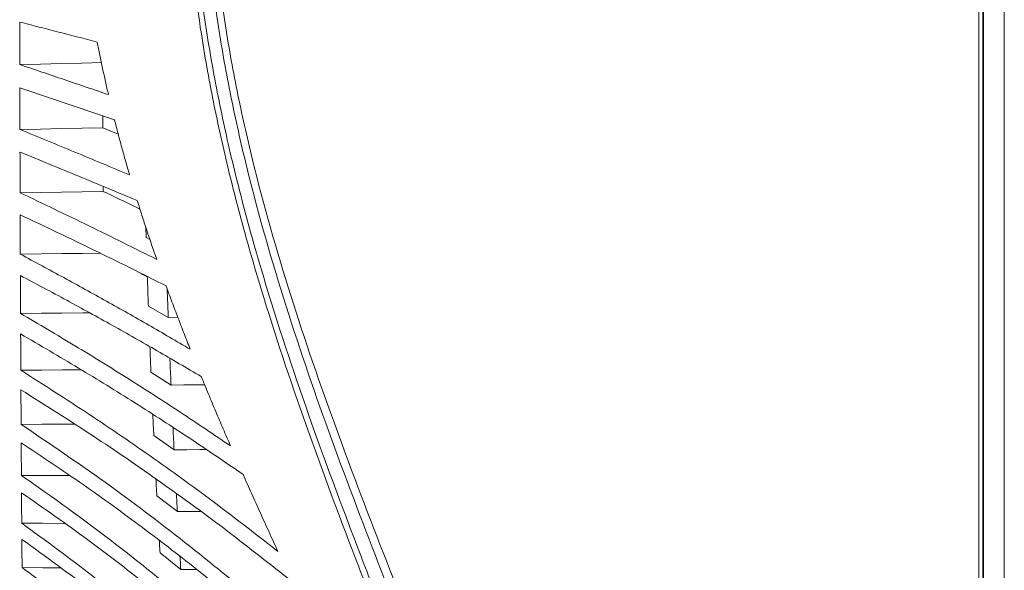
# Model space of a CAD drawing. Header units: millimetres. Extents: x 0 to 1118, y 0 to 864.
# Tile 116 of 256: x 216 to 246, y 668 to 685. Entities that reach past the tile are written whole.
import ezdxf

# ---------------------------------------------------------------- set-up
doc = ezdxf.new("R2010")
doc.units = ezdxf.units.MM

msp = doc.modelspace()

# ---------------------------------------------------------------- linework, layer by layer
at = {"color": 9, "linetype": 'Continuous', "lineweight": 0}
for p, q in [((245.576, 740.302), (245.576, 617.127)), ((246.239, 740.123), (246.239, 617.305))]:
    msp.add_line(p, q, dxfattribs=at)
at = {"color": 7, "linetype": 'Continuous', "lineweight": 15}
for p, q in [((245.451, 617.331), (245.451, 740.098)), ((245.589, 740.123), (245.589, 617.305)), ((218.712, 681.076), (218.234, 681.273)), ((219.577, 677.861), (219.567, 678.189)), ((219.695, 677.802), (219.577, 677.861)), ((220.266, 675.38), (219.649, 675.732)), ((220.266, 675.38), (220.563, 675.384)), ((220.353, 673.28), (219.729, 673.678)), ((220.448, 671.268), (219.817, 671.709)), ((220.549, 669.353), (219.912, 669.836)), ((220.655, 667.545), (220.011, 668.066))]:
    msp.add_line(p, q, dxfattribs=at)
at = {"color": 7, "linetype": 'Continuous', "lineweight": 15, "flags": 128}
for points in [[(218.19, 683.296), (217.584, 683.282), (216.941, 683.267), (216.297, 683.252), (215.654, 683.237)], [(218.234, 681.273), (217.59, 681.26), (216.946, 681.247), (216.303, 681.234), (215.659, 681.221)], [(218.241, 679.298), (217.597, 679.287), (216.953, 679.276), (216.309, 679.265), (215.665, 679.254)], [(218.149, 677.379), (217.605, 677.372), (216.961, 677.363), (216.316, 677.354), (215.671, 677.345)], [(217.817, 675.526), (217.615, 675.524), (216.969, 675.517), (216.324, 675.51), (215.679, 675.503)], [(217.569, 673.752), (216.979, 673.748), (216.333, 673.743), (215.687, 673.739)], [(220.353, 673.28), (220.752, 673.284), (221.151, 673.289), (221.396, 673.291)], [(217.358, 672.065), (216.989, 672.064), (216.342, 672.061), (215.695, 672.059)], [(220.448, 671.268), (220.847, 671.271), (221.247, 671.274), (221.451, 671.275)], [(217.197, 670.473), (217, 670.473), (216.352, 670.472), (215.705, 670.472)], [(220.549, 669.353), (220.94, 669.355), (221.268, 669.356)], [(217.048, 668.983), (217.012, 668.983), (216.363, 668.985), (215.715, 668.987)], [(216.915, 667.602), (216.375, 667.605), (215.725, 667.61)], [(220.655, 667.545), (221.045, 667.545), (221.156, 667.545)]]:
    msp.add_lwpolyline(points, dxfattribs=at)
at = {"color": 9, "linetype": 'Continuous', "lineweight": 0}
for points, knots in [([(237.951, 623.619), (237.938, 624.389), (237.913, 625.93), (237.7, 628.915), (237.254, 632.569), (236.472, 636.862), (235.484, 641.117), (234.321, 645.326), (233.011, 649.493), (231.58, 653.622), (229.546, 659.089), (227.654, 663.834), (225.806, 668.602), (224.517, 672.049), (223.344, 675.556), (222.52, 678.419), (221.978, 680.581), (221.523, 682.754), (221.166, 684.937), (220.913, 687.136), (220.774, 689.348), (220.756, 691.564), (220.865, 693.778), (221.105, 695.984), (221.479, 698.171), (221.987, 700.334), (222.626, 702.459), (223.389, 704.54), (224.264, 706.574), (225.234, 708.561), (226.284, 710.504), (227.759, 713.04), (229.699, 716.141), (231.749, 719.39), (233.428, 722.231), (234.664, 724.524), (235.71, 726.736), (236.566, 728.875), (237.262, 731.091), (237.686, 733.094), (237.906, 734.839), (237.936, 735.817), (237.951, 736.307)], [0, 0, 0, 0, 0.019382, 0.0388, 0.075345, 0.112022, 0.148628, 0.185301, 0.221943, 0.258625, 0.295326, 0.36883, 0.387236, 0.424098, 0.46151, 0.480298, 0.499107, 0.517637, 0.536187, 0.554778, 0.573348, 0.591973, 0.610553, 0.629143, 0.647801, 0.666393, 0.685054, 0.703635, 0.722188, 0.740787, 0.759284, 0.7778, 0.814658, 0.851371, 0.874547, 0.897755, 0.91695, 0.93614, 0.955754, 0.975359, 0.987647, 1, 1, 1, 1]), ([(238.097, 736.311), (238.085, 735.818), (238.061, 734.832), (237.851, 733.084), (237.436, 731.082), (236.747, 728.858), (235.889, 726.693), (234.834, 724.453), (233.59, 722.143), (231.908, 719.297), (229.855, 716.046), (227.914, 712.949), (226.44, 710.418), (225.392, 708.482), (224.423, 706.503), (223.55, 704.477), (222.79, 702.406), (222.154, 700.291), (221.647, 698.14), (221.276, 695.961), (221.037, 693.766), (220.929, 691.561), (220.947, 689.355), (221.086, 687.153), (221.339, 684.961), (221.696, 682.787), (222.151, 680.621), (222.693, 678.465), (223.516, 675.609), (224.69, 672.109), (225.978, 668.666), (227.827, 663.9), (229.719, 659.154), (231.751, 653.682), (233.182, 649.549), (234.491, 645.375), (235.652, 641.159), (236.637, 636.898), (237.415, 632.594), (237.859, 628.932), (238.06, 625.935), (238.097, 624.39), (238.097, 623.618), (238.097, 623.618)], [0, 0, 0, 0, 0.012416, 0.024833, 0.044289, 0.063816, 0.083386, 0.102901, 0.126154, 0.149412, 0.186152, 0.222977, 0.241439, 0.259899, 0.278406, 0.296911, 0.31541, 0.33395, 0.35249, 0.371026, 0.389564, 0.408061, 0.42658, 0.445099, 0.4636, 0.482101, 0.500571, 0.519319, 0.538068, 0.575411, 0.612236, 0.630634, 0.704154, 0.740882, 0.777608, 0.814299, 0.851003, 0.887703, 0.9244, 0.961089, 0.980545, 1, 1, 1, 1, 1]), ([(238.555, 623.618), (238.555, 623.618), (238.555, 624.343), (238.507, 626.525), (238.209, 630.156), (237.57, 634.483), (236.702, 638.769), (235.638, 643.012), (234.411, 647.21), (233.046, 651.367), (231.57, 655.486), (230.011, 659.576), (228.403, 663.649), (226.791, 667.725), (225.233, 671.826), (223.807, 675.981), (222.808, 679.509), (222.171, 682.374), (221.788, 684.543), (221.508, 686.731), (221.343, 688.931), (221.298, 691.139), (221.381, 693.346), (221.596, 695.543), (221.945, 697.724), (222.432, 699.879), (223.051, 702), (223.8, 704.078), (224.663, 706.108), (225.626, 708.09), (226.672, 710.026), (228.146, 712.557), (230.094, 715.65), (232.168, 718.907), (233.882, 721.773), (235.146, 724.088), (236.209, 726.302), (237.067, 728.406), (237.771, 730.566), (238.24, 732.618), (238.508, 734.538), (238.539, 735.72), (238.555, 736.311)], [0, 0, 0, 0, 0, 0.018255, 0.054923, 0.091601, 0.128278, 0.164958, 0.20165, 0.238344, 0.275056, 0.31177, 0.348506, 0.385271, 0.422072, 0.458918, 0.495814, 0.514271, 0.532761, 0.55125, 0.569759, 0.588267, 0.60679, 0.625312, 0.643807, 0.662338, 0.68087, 0.699386, 0.717903, 0.73637, 0.754822, 0.773275, 0.810082, 0.846803, 0.870466, 0.894124, 0.913157, 0.932239, 0.951284, 0.970267, 0.985135, 1, 1, 1, 1]), ([(238.908, 736.309), (238.889, 735.708), (238.85, 734.507), (238.566, 732.561), (238.079, 730.487), (237.357, 728.309), (236.48, 726.188), (235.399, 723.963), (234.119, 721.64), (232.39, 718.773), (230.303, 715.521), (228.348, 712.436), (226.87, 709.915), (225.825, 707.989), (224.862, 706.018), (224, 704), (223.254, 701.934), (222.637, 699.826), (222.152, 697.684), (221.805, 695.516), (221.593, 693.331), (221.511, 691.137), (221.557, 688.942), (221.724, 686.753), (222.005, 684.576), (222.39, 682.417), (223.029, 679.565), (224.034, 676.051), (225.467, 671.909), (227.032, 667.817), (228.654, 663.748), (230.272, 659.677), (231.841, 655.586), (233.329, 651.463), (234.704, 647.301), (235.942, 643.093), (237.016, 638.84), (237.897, 634.538), (238.544, 630.193), (238.863, 626.543), (238.897, 624.348), (238.908, 623.618)], [0, 0, 0, 0, 0.0151052, 0.0302135, 0.0493734, 0.0685948, 0.0878524, 0.1070619, 0.1307913, 0.1545261, 0.1912488, 0.2279761, 0.2463528, 0.2647277, 0.2830942, 0.3014952, 0.3198943, 0.3383011, 0.3567075, 0.3750776, 0.393479, 0.4118812, 0.4302759, 0.4486715, 0.4670576, 0.4854449, 0.5038098, 0.54055, 0.5772798, 0.614004, 0.6507265, 0.6874493, 0.7241836, 0.7609161, 0.7976672, 0.8344158, 0.8711927, 0.9079655, 0.9448022, 0.9816285, 1, 1, 1, 1])]:
    msp.add_open_spline(points, degree=3, knots=knots, dxfattribs=at)
at = {"color": 7, "linetype": 'Continuous', "lineweight": 15}
for points, knots in [([(218.062, 683.936), (217.861, 683.988), (217.459, 684.092), (216.856, 684.247), (216.253, 684.403), (215.852, 684.507), (215.652, 684.559)], [0, 0, 0, 0, 0.250004, 0.500009, 0.750004, 1, 1, 1, 1]), ([(215.652, 684.559), (215.652, 684.448), (215.652, 684.226), (215.653, 683.894), (215.654, 683.565), (215.654, 683.347), (215.654, 683.237)], [0, 0, 0, 0, 0.250933, 0.501866, 0.750918, 1, 1, 1, 1]), ([(218.408, 682.303), (218.377, 682.439), (218.315, 682.71), (218.227, 683.118), (218.142, 683.527), (218.089, 683.8), (218.062, 683.936)], [0, 0, 0, 0, 0.250063, 0.500125, 0.75005, 1, 1, 1, 1]), ([(215.654, 683.237), (215.884, 683.16), (216.343, 683.004), (217.032, 682.77), (217.721, 682.537), (218.179, 682.381), (218.408, 682.303)], [0, 0, 0, 0, 0.25, 0.5, 0.75, 1, 1, 1, 1]), ([(218.597, 681.523), (218.353, 681.606), (217.864, 681.772), (217.129, 682.02), (216.393, 682.268), (215.902, 682.434), (215.656, 682.516)], [0, 0, 0, 0, 0.250004, 0.500009, 0.750004, 1, 1, 1, 1]), ([(215.656, 682.516), (215.656, 682.407), (215.657, 682.189), (215.658, 681.865), (215.658, 681.542), (215.659, 681.328), (215.659, 681.221)], [0, 0, 0, 0, 0.250933, 0.501867, 0.750918, 1, 1, 1, 1]), ([(218.234, 681.273), (218.233, 681.326), (218.233, 681.45), (218.233, 681.575), (218.232, 681.647)], [0, 0, 0, 0, 0.426342, 1, 1, 1, 1]), ([(219.064, 679.807), (219.023, 679.949), (218.941, 680.234), (218.822, 680.663), (218.707, 681.092), (218.634, 681.379), (218.597, 681.523)], [0, 0, 0, 0, 0.250046, 0.500093, 0.750035, 1, 1, 1, 1]), ([(215.659, 681.221), (215.945, 681.104), (216.515, 680.869), (217.369, 680.516), (218.219, 680.162), (218.783, 679.925), (219.064, 679.807)], [0, 0, 0, 0, 0.249996, 0.499992, 0.749994, 1, 1, 1, 1]), ([(219.305, 679.009), (219.004, 679.135), (218.403, 679.388), (217.493, 679.766), (216.579, 680.142), (215.967, 680.392), (215.661, 680.517)], [0, 0, 0, 0, 0.250016, 0.500032, 0.750014, 1, 1, 1, 1]), ([(215.661, 680.517), (215.661, 680.41), (215.662, 680.197), (215.663, 679.881), (215.664, 679.566), (215.664, 679.358), (215.665, 679.254)], [0, 0, 0, 0, 0.250934, 0.501867, 0.750918, 1, 1, 1, 1]), ([(218.241, 679.298), (218.241, 679.323), (218.241, 679.376), (218.241, 679.428), (218.241, 679.455)], [0, 0, 0, 0, 0.493897, 1, 1, 1, 1]), ([(215.665, 679.254), (216.023, 679.083), (216.739, 678.741), (217.805, 678.225), (218.862, 677.706), (219.558, 677.357), (219.907, 677.183)], [0, 0, 0, 0, 0.250031, 0.500063, 0.750024, 1, 1, 1, 1]), ([(219.387, 678.748), (219.337, 678.772), (218.957, 678.956), (218.574, 679.139), (218.241, 679.298)], [0, 0, 0, 0, 0.131451, 1, 1, 1, 1]), ([(219.907, 677.183), (219.854, 677.334), (219.749, 677.637), (219.597, 678.093), (219.448, 678.55), (219.353, 678.856), (219.305, 679.009)], [0, 0, 0, 0, 0.2500519, 0.500104, 0.7500422, 1, 1, 1, 1]), ([(220.199, 676.362), (219.828, 676.548), (219.087, 676.921), (217.958, 677.474), (216.819, 678.024), (216.051, 678.387), (215.667, 678.569)], [0, 0, 0, 0, 0.2500449, 0.5000894, 0.7500369, 1, 1, 1, 1]), ([(215.667, 678.569), (215.667, 678.466), (215.668, 678.259), (215.669, 677.952), (215.67, 677.647), (215.671, 677.446), (215.671, 677.345)], [0, 0, 0, 0, 0.2509337, 0.5018673, 0.750918, 1, 1, 1, 1]), ([(215.671, 677.345), (216.122, 677.103), (217.023, 676.619), (218.353, 675.885), (219.665, 675.143), (220.521, 674.642), (220.95, 674.392)], [0, 0, 0, 0, 0.25008, 0.500161, 0.750058, 1, 1, 1, 1]), ([(221.292, 673.542), (220.838, 673.81), (219.93, 674.345), (218.535, 675.134), (217.119, 675.914), (216.156, 676.427), (215.674, 676.683)], [0, 0, 0, 0, 0.250106, 0.500212, 0.750081, 1, 1, 1, 1]), ([(215.674, 676.683), (215.674, 676.583), (215.675, 676.384), (215.676, 676.088), (215.677, 675.794), (215.678, 675.6), (215.679, 675.503)], [0, 0, 0, 0, 0.250934, 0.501868, 0.750918, 1, 1, 1, 1]), ([(219.617, 676.641), (219.584, 676.659), (219.492, 676.71), (219.399, 676.76), (219.339, 676.792)], [0, 0, 0, 0, 0.354738, 1, 1, 1, 1]), ([(219.649, 675.732), (219.645, 675.846), (219.636, 676.075), (219.626, 676.382), (219.619, 676.575), (219.616, 676.653)], [0, 0, 0, 0, 0.374201, 0.748402, 1, 1, 1, 1]), ([(220.95, 674.392), (220.885, 674.555), (220.756, 674.882), (220.567, 675.374), (220.38, 675.867), (220.259, 676.197), (220.199, 676.362)], [0, 0, 0, 0, 0.250041, 0.500081, 0.750033, 1, 1, 1, 1]), ([(220.266, 675.38), (220.262, 675.498), (220.252, 675.735), (220.241, 676.032), (220.235, 676.21), (220.233, 676.269)], [0, 0, 0, 0, 0.401256, 0.802513, 1, 1, 1, 1]), ([(215.679, 675.503), (216.244, 675.17), (217.376, 674.503), (219.026, 673.482), (220.641, 672.445), (221.682, 671.74), (222.203, 671.387)], [0, 0, 0, 0, 0.250177, 0.500356, 0.750126, 1, 1, 1, 1]), ([(222.592, 670.503), (222.042, 670.879), (220.944, 671.63), (219.236, 672.731), (217.487, 673.813), (216.283, 674.516), (215.681, 674.867)], [0, 0, 0, 0, 0.250221, 0.500443, 0.750158, 1, 1, 1, 1]), ([(215.681, 674.867), (215.682, 674.772), (215.683, 674.581), (215.684, 674.297), (215.685, 674.016), (215.686, 673.831), (215.687, 673.739)], [0, 0, 0, 0, 0.250934, 0.501868, 0.750918, 1, 1, 1, 1]), ([(219.729, 673.678), (219.725, 673.788), (219.716, 674.008), (219.705, 674.273), (219.699, 674.428), (219.697, 674.472)], [0, 0, 0, 0, 0.418538, 0.837076, 1, 1, 1, 1]), ([(220.353, 673.28), (220.348, 673.394), (220.338, 673.622), (220.326, 673.9), (220.319, 674.064), (220.317, 674.113)], [0, 0, 0, 0, 0.413411, 0.826821, 1, 1, 1, 1]), ([(215.687, 673.739), (216.393, 673.289), (217.806, 672.39), (219.835, 670.997), (221.8, 669.574), (223.048, 668.599), (223.672, 668.111)], [0, 0, 0, 0, 0.250355, 0.500713, 0.750249, 1, 1, 1, 1]), ([(222.203, 671.387), (222.126, 671.566), (221.971, 671.924), (221.741, 672.462), (221.515, 673.001), (221.366, 673.362), (221.292, 673.542)], [0, 0, 0, 0, 0.250027, 0.500054, 0.750023, 1, 1, 1, 1]), ([(224.099, 667.184), (223.445, 667.703), (222.136, 668.741), (220.069, 670.249), (217.932, 671.719), (216.437, 672.661), (215.69, 673.132)], [0, 0, 0, 0, 0.250459, 0.5009205, 0.7503176, 1, 1, 1, 1]), ([(215.69, 673.132), (215.69, 673.041), (215.691, 672.858), (215.693, 672.589), (215.694, 672.322), (215.695, 672.146), (215.695, 672.059)], [0, 0, 0, 0, 0.250934, 0.501868, 0.750918, 1, 1, 1, 1]), ([(219.817, 671.709), (219.813, 671.814), (219.803, 672.025), (219.792, 672.245), (219.787, 672.359), (219.787, 672.367)], [0, 0, 0, 0, 0.482095, 0.964191, 1, 1, 1, 1]), ([(215.695, 672.059), (216.573, 671.464), (218.329, 670.276), (220.796, 668.404), (223.153, 666.479), (224.62, 665.15), (225.353, 664.486)], [0, 0, 0, 0, 0.2507503, 0.5015006, 0.7505543, 1, 1, 1, 1]), ([(220.448, 671.268), (220.442, 671.377), (220.431, 671.595), (220.42, 671.827), (220.414, 671.95), (220.414, 671.962)], [0, 0, 0, 0, 0.474002, 0.948004, 1, 1, 1, 1]), ([(215.699, 671.484), (215.699, 671.398), (215.7, 671.226), (215.702, 670.971), (215.703, 670.72), (215.704, 670.555), (215.705, 670.472)], [0, 0, 0, 0, 0.2509342, 0.5018684, 0.7509185, 1, 1, 1, 1]), ([(222.972, 666.052), (222.405, 666.527), (221.269, 667.476), (219.481, 668.854), (217.634, 670.197), (216.344, 671.055), (215.699, 671.484)], [0, 0, 0, 0, 0.250477, 0.500958, 0.750333, 1, 1, 1, 1]), ([(215.705, 670.472), (216.395, 669.986), (217.776, 669.014), (219.732, 667.486), (221.613, 665.918), (222.796, 664.836), (223.388, 664.294)], [0, 0, 0, 0, 0.250638, 0.501273, 0.750478, 1, 1, 1, 1]), ([(223.672, 668.111), (223.581, 668.309), (223.399, 668.707), (223.128, 669.305), (222.858, 669.903), (222.68, 670.303), (222.592, 670.503)], [0, 0, 0, 0, 0.250014, 0.500028, 0.750012, 1, 1, 1, 1]), ([(219.912, 669.836), (219.907, 669.935), (219.897, 670.109), (219.888, 670.286), (219.884, 670.361)], [0, 0, 0, 0, 0.5724524, 1, 1, 1, 1]), ([(215.708, 669.933), (215.709, 669.852), (215.71, 669.691), (215.711, 669.453), (215.713, 669.218), (215.714, 669.064), (215.715, 668.987)], [0, 0, 0, 0, 0.250934, 0.501869, 0.750919, 1, 1, 1, 1]), ([(223.42, 663.755), (222.825, 664.3), (221.635, 665.39), (219.746, 666.963), (217.784, 668.487), (216.4, 669.451), (215.708, 669.933)], [0, 0, 0, 0, 0.250707, 0.501421, 0.750493, 1, 1, 1, 1]), ([(220.549, 669.353), (220.544, 669.456), (220.533, 669.639), (220.523, 669.824), (220.519, 669.904)], [0, 0, 0, 0, 0.565673, 1, 1, 1, 1]), ([(215.715, 668.987), (216.46, 668.443), (217.95, 667.355), (220.037, 665.626), (222.028, 663.844), (223.268, 662.609), (223.889, 661.992)], [0, 0, 0, 0, 0.250948, 0.501886, 0.75073, 1, 1, 1, 1]), ([(223.92, 661.49), (223.295, 662.113), (222.045, 663.36), (220.044, 665.148), (217.953, 666.872), (216.464, 667.947), (215.719, 668.485)], [0, 0, 0, 0, 0.251016, 0.502043, 0.750709, 1, 1, 1, 1]), ([(215.719, 668.485), (215.719, 668.41), (215.72, 668.26), (215.722, 668.04), (215.724, 667.823), (215.725, 667.681), (215.725, 667.61)], [0, 0, 0, 0, 0.250934, 0.501869, 0.750919, 1, 1, 1, 1]), ([(220.011, 668.066), (220.005, 668.16), (219.998, 668.286), (219.991, 668.414), (219.989, 668.448)], [0, 0, 0, 0, 0.739154, 1, 1, 1, 1]), ([(220.655, 667.545), (220.65, 667.642), (220.641, 667.776), (220.633, 667.913), (220.631, 667.951)], [0, 0, 0, 0, 0.719746, 1, 1, 1, 1]), ([(215.725, 667.61), (216.132, 667.31), (216.945, 666.711), (218.511, 665.463), (220.375, 663.846), (222.483, 661.827), (223.783, 660.425), (224.433, 659.724)], [0, 0, 0, 0, 0.125629, 0.251377, 0.502704, 0.751076, 1, 1, 1, 1])]:
    msp.add_open_spline(points, degree=3, knots=knots, dxfattribs=at)

doc.saveas('drawing.dxf')
